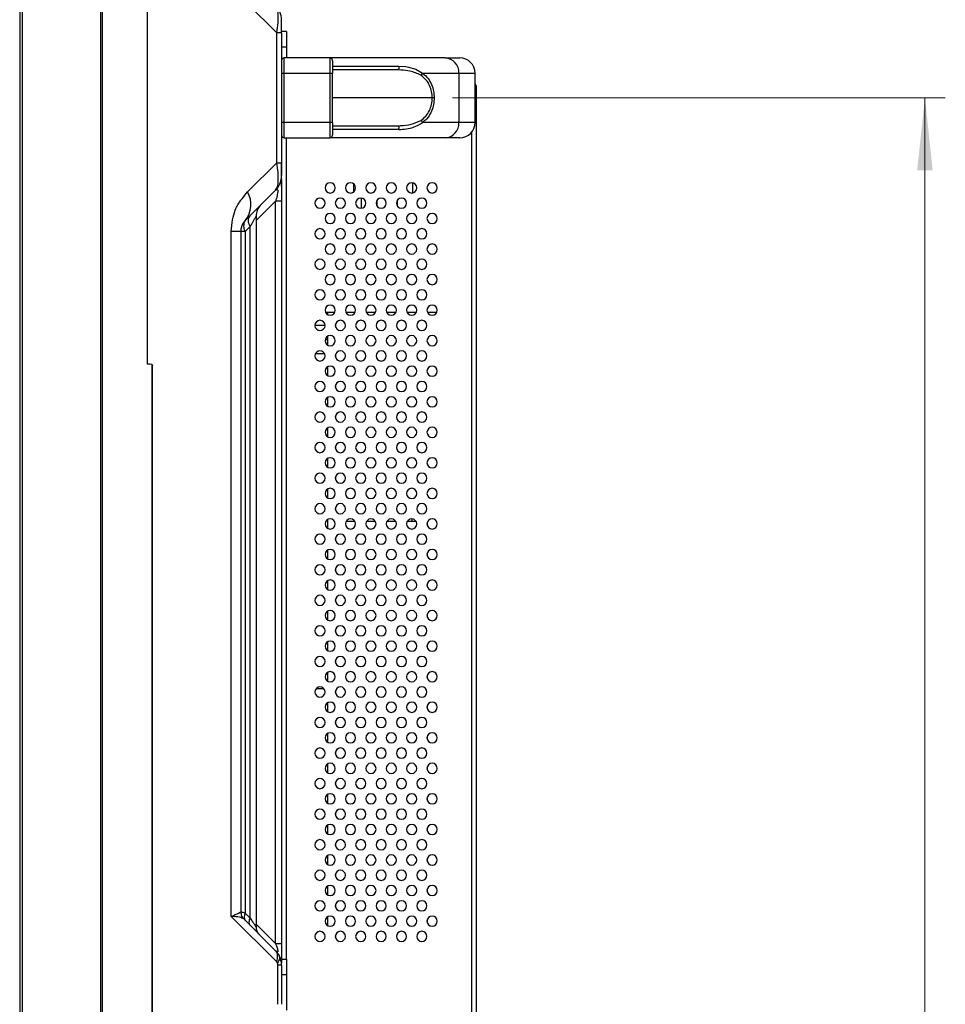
# Model space of a CAD drawing. Header units: millimetres. Extents: x 0 to 1118, y 0 to 864.
# Tile 38 of 256: x 568 to 614, y 381 to 429. Entities that reach past the tile are written whole.
import ezdxf

# ---------------------------------------------------------------- set-up
doc = ezdxf.new("R2010")
doc.units = ezdxf.units.MM
doc.styles.add('SLDTEXTSTYLE0', font='TXT', dxfattribs={"width": 0.75})
doc.dimstyles.new('SLDDIMSTYLE0', dxfattribs={"dimtxt": 4.7625, "dimasz": 3.556, "dimexe": 0, "dimexo": 0.0625, "dimgap": 1.190625, "dimtad": 1, "dimlfac": 4, "dimrnd": 1e-09, "dimzin": 12, "dimdsep": 46, "dimtxsty": 'SLDTEXTSTYLE0', "dimsah": 1, "dimcen": 0.09, "dimadec": 0, "dimazin": 3, "dimtfac": 1, "dimtofl": 0, "dimtmove": 0, "dimatfit": 3, "dimfxl": 1, "dimfrac": 2, "dimtolj": 1, "dimtzin": 12, "dimarcsym": 0})

# ---------------------------------------------------------------- blocks, each defined once
blk = doc.blocks.new('_D_11')
at = {"color": 7, "linetype": 'Continuous', "lineweight": 0}
for p, q in [((589.649, 425.154), (613.827, 425.154)), ((612.827, 281.541), (612.827, 425.154)), ((579.784, 281.541), (613.827, 281.541))]:
    blk.add_line(p, q, dxfattribs=at)
at = {"color": 7, "linetype": 'Continuous', "lineweight": 18}
for points in [[(612.827, 425.154), (612.446, 421.598), (613.208, 421.598)], [(612.827, 281.541), (613.208, 285.097), (612.446, 285.097)]]:
    blk.add_solid(points, dxfattribs=at)
at = {"color": 7, "linetype": 'Continuous', "lineweight": 18, "insert": (606.688, 348.741), "char_height": 4.7625, "attachment_point": 1, "rotation": 90, "style": 'SLDTEXTSTYLE0'}
blk.add_mtext('574.45', dxfattribs=at)

msp = doc.modelspace()

# ---------------------------------------------------------------- linework, layer by layer
at = {"color": 7, "linetype": 'Continuous', "lineweight": 25}
for p, q in [((568.4018, 464.9556), (568.4018, 309.7556)), ((568.5268, 464.9556), (568.5268, 309.7556)), ((572.375, 464.9556), (572.375, 309.7556)), ((572.4634, 309.7556), (572.4634, 464.9556)), ((574.6768, 412.0838), (574.6768, 444.7203)), ((579.5893, 429.7717), (581.0178, 428.3432)), ((581.5018, 428.4056), (581.2518, 428.4056)), ((581.2518, 428.3432), (581.2518, 428.4056)), ((581.5018, 428.4056), (581.5018, 427.6556)), ((581.0178, 421.968), (581.0178, 428.3432)), ((581.2518, 428.3432), (581.0178, 428.3432)), ((581.2518, 428.3432), (581.2518, 421.968)), ((581.2518, 427.6556), (581.5018, 427.6556)), ((581.5018, 427.6556), (581.5018, 427.1164)), ((581.6683, 427.1164), (581.3768, 427.1164)), ((581.3768, 426.3664), (581.3768, 427.1164)), ((582.2439, 427.1164), (581.6683, 427.1164)), ((583.6268, 427.1164), (581.6684, 427.1164)), ((589.2849, 427.1164), (583.6268, 427.1164)), ((583.7518, 426.9716), (583.7518, 426.3664)), ((589.2849, 427.1164), (590.0018, 427.1164)), ((583.7518, 426.7114), (587.006, 426.7114)), ((586.9407, 426.5289), (583.7518, 426.5289)), ((587.0982, 426.5129), (586.9407, 426.5289)), ((587.006, 426.7114), (587.3591, 426.6857)), ((581.2518, 426.3664), (581.3768, 426.3664)), ((581.3768, 426.3664), (583.6268, 426.3664)), ((581.3768, 423.9414), (581.3768, 426.3664)), ((583.6268, 426.3664), (583.7518, 426.3664)), ((583.6268, 426.3664), (583.6268, 423.9414)), ((583.7518, 423.9414), (583.7518, 426.3664)), ((588.1711, 426.3664), (589.9553, 426.3664)), ((589.9553, 426.3664), (589.9553, 423.9414)), ((589.9553, 426.3664), (590.7518, 426.3664)), ((590.7518, 423.9414), (590.7518, 426.3664)), ((590.8268, 286.5306), (590.8268, 425.6556)), ((581.3768, 423.9414), (581.2518, 423.9414)), ((583.6268, 423.9414), (581.3768, 423.9414)), ((581.3768, 423.1914), (581.3768, 423.9414)), ((583.7518, 423.9414), (583.6268, 423.9414)), ((583.7518, 423.9414), (583.7518, 423.3362)), ((583.7518, 423.7789), (586.9407, 423.7789)), ((587.006, 423.5964), (583.7518, 423.5964)), ((586.9407, 423.7789), (587.0944, 423.7961)), ((589.9553, 423.9414), (588.1711, 423.9414)), ((590.7518, 423.9414), (589.9553, 423.9414)), ((581.3768, 423.1914), (581.668, 423.1914)), ((581.5018, 382.8556), (581.5018, 423.1914)), ((581.6682, 423.1914), (583.6268, 423.1914)), ((589.2849, 423.1914), (583.6268, 423.1914)), ((590.0018, 423.1914), (589.2849, 423.1914)), ((581.0178, 421.968), (579.5893, 420.5395)), ((581.0178, 421.968), (581.2518, 421.968)), ((581.2518, 421.968), (581.2518, 421.392)), ((581.2134, 421.0946), (581.2481, 421.2344)), ((581.2517, 421.0879), (581.2513, 421.1569)), ((581.2518, 421.3482), (581.2518, 421.3198)), ((581.2518, 421.1091), (581.2518, 382.8556)), ((580.9589, 420.6127), (581.0006, 420.6964)), ((584.8018, 420.5406), (584.8018, 420.9206)), ((587.6768, 420.9778), (587.6768, 420.4834)), ((579.4715, 419.1253), (580.9589, 420.6127)), ((585.1768, 419.7334), (585.1768, 420.2278)), ((580.9589, 383.6271), (580.9589, 420.0824)), ((581.2518, 420.0824), (580.9589, 420.0824)), ((585.9268, 420.1123), (585.9268, 419.8489)), ((586.9268, 420.1123), (586.9268, 419.8489)), ((580.0018, 419.345), (580.0018, 384.4377)), ((579.4715, 418.595), (579.7089, 418.8324)), ((579.7089, 384.8771), (579.7089, 418.8324)), ((579.2518, 418.595), (578.7839, 418.595)), ((578.7839, 384.9624), (578.7839, 418.5949)), ((579.2518, 418.595), (579.2518, 385.1877)), ((579.4715, 418.595), (579.4715, 385.1145)), ((583.4126, 414.6253), (583.866, 414.6253)), ((583.5018, 414.6253), (583.5018, 414.5218)), ((584.4126, 414.6253), (584.866, 414.6253)), ((585.4126, 414.6253), (585.866, 414.6253)), ((586.4126, 414.6253), (586.866, 414.6253)), ((587.4126, 414.6253), (587.866, 414.6253)), ((588.4126, 414.6253), (588.866, 414.6253)), ((583.3893, 413.9825), (582.8893, 413.9825)), ((583.9018, 414.0587), (583.9018, 413.9025)), ((583.5018, 413.4394), (583.5018, 413.0218)), ((582.9239, 412.6075), (583.3547, 412.6075)), ((583.9018, 412.5587), (583.9018, 412.4025)), ((574.7866, 412.0838), (574.6768, 412.0838)), ((574.8902, 412.0614), (574.7866, 412.0838)), ((574.8902, 412.0614), (574.8902, 362.6498)), ((574.9268, 362.7157), (574.9268, 411.9955)), ((583.5018, 411.9394), (583.5018, 411.5218)), ((583.9018, 411.0587), (583.9018, 410.9025)), ((583.5018, 410.4394), (583.5018, 410.0218)), ((583.9018, 409.5587), (583.9018, 409.4025)), ((583.5018, 408.9394), (583.5018, 408.5218)), ((583.9018, 408.0587), (583.9018, 407.9025)), ((583.5018, 407.4394), (583.5018, 407.0218)), ((583.9018, 406.5587), (583.9018, 406.4025)), ((583.5018, 405.9394), (583.5018, 405.5218)), ((583.9018, 405.0587), (583.9018, 404.9025)), ((583.5018, 404.4394), (583.5018, 404.0218)), ((584.4303, 404.3678), (584.8483, 404.3678)), ((585.4303, 404.3678), (585.8483, 404.3678)), ((586.4303, 404.3678), (586.8483, 404.3678)), ((587.4303, 404.3678), (587.8483, 404.3678)), ((587.6518, 404.4803), (587.6518, 404.3678)), ((588.4018, 404.3087), (588.4018, 404.1525)), ((583.9018, 403.5587), (583.9018, 403.4025)), ((583.5018, 402.9394), (583.5018, 402.5218)), ((588.4018, 402.8087), (588.4018, 402.6525)), ((583.9018, 402.0587), (583.9018, 401.9025)), ((583.5018, 401.4394), (583.5018, 401.0218)), ((588.4018, 401.3087), (588.4018, 401.1525)), ((583.9018, 400.5587), (583.9018, 400.4025)), ((583.5018, 399.9394), (583.5018, 399.5218)), ((588.4018, 399.8087), (588.4018, 399.6525)), ((583.9018, 399.0587), (583.9018, 398.9025)), ((583.5018, 398.4394), (583.5018, 398.0218)), ((588.4018, 398.3087), (588.4018, 398.1525)), ((583.9018, 397.5587), (583.9018, 397.4025)), ((583.5018, 396.9394), (583.5018, 396.5218)), ((583.5018, 396.8352), (583.4122, 396.8352)), ((588.4018, 396.8087), (588.4018, 396.6525)), ((583.9018, 396.0587), (583.9018, 395.9025)), ((583.5018, 395.4394), (583.5018, 395.0218)), ((588.4018, 395.3087), (588.4018, 395.1525)), ((583.9018, 394.5587), (583.9018, 394.4025)), ((583.5018, 393.9394), (583.5018, 393.5218)), ((588.4018, 393.8087), (588.4018, 393.6525)), ((583.9018, 393.0587), (583.9018, 392.9025)), ((583.5018, 392.4394), (583.5018, 392.0218)), ((588.4018, 392.3087), (588.4018, 392.1525)), ((583.9018, 391.5587), (583.9018, 391.4025)), ((583.5018, 390.9394), (583.5018, 390.5218)), ((588.4018, 390.8087), (588.4018, 390.6525)), ((583.9018, 390.0587), (583.9018, 389.9025)), ((583.5018, 389.4394), (583.5018, 389.0218)), ((588.4018, 389.3087), (588.4018, 389.1525)), ((583.9018, 388.5587), (583.9018, 388.4025)), ((583.5018, 387.9394), (583.5018, 387.5218)), ((588.4018, 387.8087), (588.4018, 387.6525)), ((583.9018, 387.0587), (583.9018, 386.9025)), ((583.5018, 386.4394), (583.5018, 386.0218)), ((588.4018, 386.3087), (588.4018, 386.1525)), ((583.9018, 385.5587), (583.9018, 385.4025)), ((578.7839, 384.9624), (581.0031, 382.7432)), ((579.7089, 384.8771), (579.4715, 385.1145)), ((583.5018, 384.9394), (583.5018, 384.5218)), ((580.9589, 383.2735), (579.3982, 384.8342)), ((588.4018, 384.8087), (588.4018, 384.6525)), ((583.9018, 384.0587), (583.9018, 383.9025)), ((580.9589, 383.6271), (581.2518, 383.6271)), ((580.9589, 383.2735), (581.1355, 383.0344)), ((581.1355, 383.0344), (581.146, 382.9975)), ((581.0763, 380.6448), (581.0763, 382.5664)), ((581.2518, 382.5664), (581.2518, 382.8556)), ((581.2518, 382.8556), (581.5018, 382.8556)), ((581.2518, 382.5664), (581.2518, 380.6448)), ((581.5018, 382.8556), (581.5018, 382.1056)), ((581.2518, 382.1056), (581.5018, 382.1056)), ((581.5018, 382.1056), (581.5018, 380.3556))]:
    msp.add_line(p, q, dxfattribs=at)
at = {"color": 8, "linetype": 'Continuous', "lineweight": 25}
for p, q in [((583.6268, 427.1164), (583.6268, 426.3664)), ((590.8268, 425.6556), (590.7518, 425.6556)), ((588.6488, 425.1539), (583.7518, 425.1539)), ((583.6268, 423.9414), (583.6268, 423.1914)), ((590.5768, 423.4599), (590.5768, 286.5306)), ((580.0018, 419.1253), (580.9589, 420.0824)), ((583.3977, 413.295), (583.5018, 413.295)), ((582.9533, 396.1477), (583.3253, 396.1477)), ((580.9589, 383.6271), (580.0018, 384.5842))]:
    msp.add_line(p, q, dxfattribs=at)
at = {"color": 7, "linetype": 'Continuous', "lineweight": 25, "flags": 128}
for points in [[(586.9407, 423.7789), (586.9551, 423.7765), (586.9689, 423.7694), (586.9816, 423.7578), (586.9927, 423.7423), (587.0019, 423.7233), (587.0087, 423.7017), (587.0129, 423.6783), (587.0143, 423.6539)], [(579.4715, 418.595), (579.422, 418.595), (579.3782, 418.595), (579.3403, 418.595), (579.3089, 418.595), (579.2841, 418.595), (579.2662, 418.595), (579.2554, 418.595), (579.2518, 418.595)]]:
    msp.add_lwpolyline(points, dxfattribs=at)
at = {"color": 7, "linetype": 'Continuous', "lineweight": 25}
for centre, radius, start, end in [((580.2518, 428.9914), 1, 0, 45), ((581.3768, 426.9914), 0.125, 90, 179.99453), ((583.6268, 426.9914), 0.125, 33.04335, 90), ((589.2427, 426.4041), 0.7135, 356.97051, 86.61015), ((590.0018, 426.3664), 0.75, 0, 90), ((590.5768, 425.6556), 0.25, 0, 45.573), ((586.8156, 423.653), 0.1987, 343.43319, 0.24507), ((589.2427, 423.9037), 0.7135, 273.38985, 3.02949), ((590.0018, 423.9414), 0.75, 270, 0), ((581.3768, 423.3164), 0.125, 180.01638, 270), ((583.6268, 423.3164), 0.125, 270, 327.04293), ((580.2518, 421.3198), 1, 344.06027, 360), ((580.2518, 421.3198), 1, 315, 326.46925), ((583.6393, 420.7306), 0.25, 90, 270), ((583.6393, 420.7306), 0.25, 270, 90), ((584.6393, 420.7306), 0.25, 90, 270), ((584.6393, 420.7306), 0.25, 270, 90), ((585.6393, 420.7306), 0.25, 90, 270), ((585.6393, 420.7306), 0.25, 270, 90), ((586.6393, 420.7306), 0.25, 90, 270), ((586.6393, 420.7306), 0.25, 270, 90), ((587.6393, 420.7306), 0.25, 90, 270), ((587.6393, 420.7306), 0.25, 270, 90), ((588.6393, 420.7306), 0.25, 90, 270), ((588.6393, 420.7306), 0.25, 270, 90), ((578.4618, 419.9215), 1.2858, 321.74183, 28.72895), ((583.1393, 419.9806), 0.25, 90, 270), ((583.1393, 419.9806), 0.25, 270, 90), ((584.1393, 419.9806), 0.25, 90, 270), ((584.1393, 419.9806), 0.25, 270, 90), ((585.1393, 419.9806), 0.25, 90, 270), ((585.1393, 419.9806), 0.25, 270, 90), ((586.1393, 419.9806), 0.25, 90, 270), ((586.1393, 419.9806), 0.25, 270, 90), ((587.1393, 419.9806), 0.25, 90, 270), ((587.1393, 419.9806), 0.25, 270, 90), ((588.1393, 419.9806), 0.25, 90, 270), ((588.1393, 419.9806), 0.25, 270, 90), ((580.7518, 419.345), 0.75, 135, 180), ((583.6393, 419.2306), 0.25, 90, 270), ((583.6393, 419.2306), 0.25, 270, 90), ((584.6393, 419.2306), 0.25, 90, 270), ((584.6393, 419.2306), 0.25, 270, 90), ((585.6393, 419.2306), 0.25, 90, 270), ((585.6393, 419.2306), 0.25, 270, 90), ((586.6393, 419.2306), 0.25, 90, 270), ((586.6393, 419.2306), 0.25, 270, 90), ((587.6393, 419.2306), 0.25, 90, 270), ((587.6393, 419.2306), 0.25, 270, 90), ((588.6393, 419.2306), 0.25, 90, 270), ((588.6393, 419.2306), 0.25, 270, 90), ((579.8522, 418.8601), 0.464, 145.14308, 214.85694), ((583.1393, 418.4806), 0.25, 90, 270), ((583.1393, 418.4806), 0.25, 270, 90), ((584.1393, 418.4806), 0.25, 90, 270), ((584.1393, 418.4806), 0.25, 270, 90), ((585.1393, 418.4806), 0.25, 90, 270), ((585.1393, 418.4806), 0.25, 270, 90), ((586.1393, 418.4806), 0.25, 90, 270), ((586.1393, 418.4806), 0.25, 270, 90), ((587.1393, 418.4806), 0.25, 90, 270), ((587.1393, 418.4806), 0.25, 270, 90), ((588.1393, 418.4806), 0.25, 90, 270), ((588.1393, 418.4806), 0.25, 270, 90), ((583.6393, 417.7306), 0.25, 90, 270), ((583.6393, 417.7306), 0.25, 270, 90), ((584.6393, 417.7306), 0.25, 90, 270), ((584.6393, 417.7306), 0.25, 270, 90), ((585.6393, 417.7306), 0.25, 90, 270), ((585.6393, 417.7306), 0.25, 270, 90), ((586.6393, 417.7306), 0.25, 90, 270), ((586.6393, 417.7306), 0.25, 270, 90), ((587.6393, 417.7306), 0.25, 90, 270), ((587.6393, 417.7306), 0.25, 270, 90), ((588.6393, 417.7306), 0.25, 90, 270), ((588.6393, 417.7306), 0.25, 270, 90), ((583.1393, 416.9806), 0.25, 90, 270), ((583.1393, 416.9806), 0.25, 270, 90), ((584.1393, 416.9806), 0.25, 90, 270), ((584.1393, 416.9806), 0.25, 270, 90), ((585.1393, 416.9806), 0.25, 90, 270), ((585.1393, 416.9806), 0.25, 270, 90), ((586.1393, 416.9806), 0.25, 90, 270), ((586.1393, 416.9806), 0.25, 270, 90), ((587.1393, 416.9806), 0.25, 90, 270), ((587.1393, 416.9806), 0.25, 270, 90), ((588.1393, 416.9806), 0.25, 90, 270), ((588.1393, 416.9806), 0.25, 270, 90), ((583.6393, 416.2306), 0.25, 90, 270), ((583.6393, 416.2306), 0.25, 270, 90), ((584.6393, 416.2306), 0.25, 90, 270), ((584.6393, 416.2306), 0.25, 270, 90), ((585.6393, 416.2306), 0.25, 90, 270), ((585.6393, 416.2306), 0.25, 270, 90), ((586.6393, 416.2306), 0.25, 90, 270), ((586.6393, 416.2306), 0.25, 270, 90), ((587.6393, 416.2306), 0.25, 90, 270), ((587.6393, 416.2306), 0.25, 270, 90), ((588.6393, 416.2306), 0.25, 90, 270), ((588.6393, 416.2306), 0.25, 270, 90), ((583.1393, 415.4806), 0.25, 90, 270), ((583.1393, 415.4806), 0.25, 270, 90), ((584.1393, 415.4806), 0.25, 90, 270), ((584.1393, 415.4806), 0.25, 270, 90), ((585.1393, 415.4806), 0.25, 90, 270), ((585.1393, 415.4806), 0.25, 270, 90), ((586.1393, 415.4806), 0.25, 90, 270), ((586.1393, 415.4806), 0.25, 270, 90), ((587.1393, 415.4806), 0.25, 90, 270), ((587.1393, 415.4806), 0.25, 270, 90), ((588.1393, 415.4806), 0.25, 90, 270), ((588.1393, 415.4806), 0.25, 270, 90), ((583.6393, 414.7306), 0.25, 90, 270), ((583.6393, 414.7306), 0.25, 270, 90), ((584.6393, 414.7306), 0.25, 90, 270), ((584.6393, 414.7306), 0.25, 270, 90), ((585.6393, 414.7306), 0.25, 90, 270), ((585.6393, 414.7306), 0.25, 270, 90), ((586.6393, 414.7306), 0.25, 90, 270), ((586.6393, 414.7306), 0.25, 270, 90), ((587.6393, 414.7306), 0.25, 90, 270), ((587.6393, 414.7306), 0.25, 270, 90), ((588.6393, 414.7306), 0.25, 90, 270), ((588.6393, 414.7306), 0.25, 270, 90), ((583.1393, 413.9806), 0.25, 90, 270), ((583.1393, 413.9806), 0.25, 270, 90), ((584.1393, 413.9806), 0.25, 90, 270), ((584.1393, 413.9806), 0.25, 270, 90), ((585.1393, 413.9806), 0.25, 90, 270), ((585.1393, 413.9806), 0.25, 270, 90), ((586.1393, 413.9806), 0.25, 90, 270), ((586.1393, 413.9806), 0.25, 270, 90), ((587.1393, 413.9806), 0.25, 90, 270), ((587.1393, 413.9806), 0.25, 270, 90), ((588.1393, 413.9806), 0.25, 90, 270), ((588.1393, 413.9806), 0.25, 270, 90), ((583.6393, 413.2306), 0.25, 90, 270), ((583.6393, 413.2306), 0.25, 270, 90), ((584.6393, 413.2306), 0.25, 90, 270), ((584.6393, 413.2306), 0.25, 270, 90), ((585.6393, 413.2306), 0.25, 90, 270), ((585.6393, 413.2306), 0.25, 270, 90), ((586.6393, 413.2306), 0.25, 90, 270), ((586.6393, 413.2306), 0.25, 270, 90), ((587.6393, 413.2306), 0.25, 90, 270), ((587.6393, 413.2306), 0.25, 270, 90), ((588.6393, 413.2306), 0.25, 90, 270), ((588.6393, 413.2306), 0.25, 270, 90), ((583.1393, 412.4806), 0.25, 90, 270), ((583.1393, 412.4806), 0.25, 270, 90), ((584.1393, 412.4806), 0.25, 90, 270), ((584.1393, 412.4806), 0.25, 270, 90), ((585.1393, 412.4806), 0.25, 90, 270), ((585.1393, 412.4806), 0.25, 270, 90), ((586.1393, 412.4806), 0.25, 90, 270), ((586.1393, 412.4806), 0.25, 270, 90), ((587.1393, 412.4806), 0.25, 90, 270), ((587.1393, 412.4806), 0.25, 270, 90), ((588.1393, 412.4806), 0.25, 90, 270), ((588.1393, 412.4806), 0.25, 270, 90), ((583.6393, 411.7306), 0.25, 90, 270), ((583.6393, 411.7306), 0.25, 270, 90), ((584.6393, 411.7306), 0.25, 90, 270), ((584.6393, 411.7306), 0.25, 270, 90), ((585.6393, 411.7306), 0.25, 90, 270), ((585.6393, 411.7306), 0.25, 270, 90), ((586.6393, 411.7306), 0.25, 90, 270), ((586.6393, 411.7306), 0.25, 270, 90), ((587.6393, 411.7306), 0.25, 90, 270), ((587.6393, 411.7306), 0.25, 270, 90), ((588.6393, 411.7306), 0.25, 90, 270), ((588.6393, 411.7306), 0.25, 270, 90), ((583.1393, 410.9806), 0.25, 90, 270), ((583.1393, 410.9806), 0.25, 270, 90), ((584.1393, 410.9806), 0.25, 90, 270), ((584.1393, 410.9806), 0.25, 270, 90), ((585.1393, 410.9806), 0.25, 90, 270), ((585.1393, 410.9806), 0.25, 270, 90), ((586.1393, 410.9806), 0.25, 90, 270), ((586.1393, 410.9806), 0.25, 270, 90), ((587.1393, 410.9806), 0.25, 90, 270), ((587.1393, 410.9806), 0.25, 270, 90), ((588.1393, 410.9806), 0.25, 90, 270), ((588.1393, 410.9806), 0.25, 270, 90), ((583.6393, 410.2306), 0.25, 90, 270), ((583.6393, 410.2306), 0.25, 270, 90), ((584.6393, 410.2306), 0.25, 90, 270), ((584.6393, 410.2306), 0.25, 270, 90), ((585.6393, 410.2306), 0.25, 90, 270), ((585.6393, 410.2306), 0.25, 270, 90), ((586.6393, 410.2306), 0.25, 90, 270), ((586.6393, 410.2306), 0.25, 270, 90), ((587.6393, 410.2306), 0.25, 90, 270), ((587.6393, 410.2306), 0.25, 270, 90), ((588.6393, 410.2306), 0.25, 90, 270), ((588.6393, 410.2306), 0.25, 270, 90), ((583.1393, 409.4806), 0.25, 90, 270), ((583.1393, 409.4806), 0.25, 270, 90), ((584.1393, 409.4806), 0.25, 90, 270), ((584.1393, 409.4806), 0.25, 270, 90), ((585.1393, 409.4806), 0.25, 90, 270), ((585.1393, 409.4806), 0.25, 270, 90), ((586.1393, 409.4806), 0.25, 90, 270), ((586.1393, 409.4806), 0.25, 270, 90), ((587.1393, 409.4806), 0.25, 90, 270), ((587.1393, 409.4806), 0.25, 270, 90), ((588.1393, 409.4806), 0.25, 90, 270), ((588.1393, 409.4806), 0.25, 270, 90), ((583.6393, 408.7306), 0.25, 90, 270), ((583.6393, 408.7306), 0.25, 270, 90), ((584.6393, 408.7306), 0.25, 90, 270), ((584.6393, 408.7306), 0.25, 270, 90), ((585.6393, 408.7306), 0.25, 90, 270), ((585.6393, 408.7306), 0.25, 270, 90), ((586.6393, 408.7306), 0.25, 90, 270), ((586.6393, 408.7306), 0.25, 270, 90), ((587.6393, 408.7306), 0.25, 90, 270), ((587.6393, 408.7306), 0.25, 270, 90), ((588.6393, 408.7306), 0.25, 90, 270), ((588.6393, 408.7306), 0.25, 270, 90), ((583.1393, 407.9806), 0.25, 90, 270), ((583.1393, 407.9806), 0.25, 270, 90), ((584.1393, 407.9806), 0.25, 90, 270), ((584.1393, 407.9806), 0.25, 270, 90), ((585.1393, 407.9806), 0.25, 90, 270), ((585.1393, 407.9806), 0.25, 270, 90), ((586.1393, 407.9806), 0.25, 90, 270), ((586.1393, 407.9806), 0.25, 270, 90), ((587.1393, 407.9806), 0.25, 90, 270), ((587.1393, 407.9806), 0.25, 270, 90), ((588.1393, 407.9806), 0.25, 90, 270), ((588.1393, 407.9806), 0.25, 270, 90), ((583.6393, 407.2306), 0.25, 90, 270), ((583.6393, 407.2306), 0.25, 270, 90), ((584.6393, 407.2306), 0.25, 90, 270), ((584.6393, 407.2306), 0.25, 270, 90), ((585.6393, 407.2306), 0.25, 90, 270), ((585.6393, 407.2306), 0.25, 270, 90), ((586.6393, 407.2306), 0.25, 90, 270), ((586.6393, 407.2306), 0.25, 270, 90), ((587.6393, 407.2306), 0.25, 90, 270), ((587.6393, 407.2306), 0.25, 270, 90), ((588.6393, 407.2306), 0.25, 90, 270), ((588.6393, 407.2306), 0.25, 270, 90), ((583.1393, 406.4806), 0.25, 90, 270), ((583.1393, 406.4806), 0.25, 270, 90), ((584.1393, 406.4806), 0.25, 90, 270), ((584.1393, 406.4806), 0.25, 270, 90), ((585.1393, 406.4806), 0.25, 90, 270), ((585.1393, 406.4806), 0.25, 270, 90), ((586.1393, 406.4806), 0.25, 90, 270), ((586.1393, 406.4806), 0.25, 270, 90), ((587.1393, 406.4806), 0.25, 90, 270), ((587.1393, 406.4806), 0.25, 270, 90), ((588.1393, 406.4806), 0.25, 90, 270), ((588.1393, 406.4806), 0.25, 270, 90), ((583.6393, 405.7306), 0.25, 90, 270), ((583.6393, 405.7306), 0.25, 270, 90), ((584.6393, 405.7306), 0.25, 90, 270), ((584.6393, 405.7306), 0.25, 270, 90), ((585.6393, 405.7306), 0.25, 90, 270), ((585.6393, 405.7306), 0.25, 270, 90), ((586.6393, 405.7306), 0.25, 90, 270), ((586.6393, 405.7306), 0.25, 270, 90), ((587.6393, 405.7306), 0.25, 90, 270), ((587.6393, 405.7306), 0.25, 270, 90), ((588.6393, 405.7306), 0.25, 90, 270), ((588.6393, 405.7306), 0.25, 270, 90), ((583.1393, 404.9806), 0.25, 90, 270), ((583.1393, 404.9806), 0.25, 270, 90), ((584.1393, 404.9806), 0.25, 90, 270), ((584.1393, 404.9806), 0.25, 270, 90), ((585.1393, 404.9806), 0.25, 90, 270), ((585.1393, 404.9806), 0.25, 270, 90), ((586.1393, 404.9806), 0.25, 90, 270), ((586.1393, 404.9806), 0.25, 270, 90), ((587.1393, 404.9806), 0.25, 90, 270), ((587.1393, 404.9806), 0.25, 270, 90), ((588.1393, 404.9806), 0.25, 90, 270), ((588.1393, 404.9806), 0.25, 270, 90), ((583.6393, 404.2306), 0.25, 90, 270), ((583.6393, 404.2306), 0.25, 270, 90), ((584.6393, 404.2306), 0.25, 90, 270), ((584.6393, 404.2306), 0.25, 270, 90), ((585.6393, 404.2306), 0.25, 90, 270), ((585.6393, 404.2306), 0.25, 270, 90), ((586.6393, 404.2306), 0.25, 90, 270), ((586.6393, 404.2306), 0.25, 270, 90), ((587.6393, 404.2306), 0.25, 90, 270), ((587.6393, 404.2306), 0.25, 270, 90), ((588.6393, 404.2306), 0.25, 90, 270), ((588.6393, 404.2306), 0.25, 270, 90), ((583.1393, 403.4806), 0.25, 90, 270), ((583.1393, 403.4806), 0.25, 270, 90), ((584.1393, 403.4806), 0.25, 90, 270), ((584.1393, 403.4806), 0.25, 270, 90), ((585.1393, 403.4806), 0.25, 90, 270), ((585.1393, 403.4806), 0.25, 270, 90), ((586.1393, 403.4806), 0.25, 90, 270), ((586.1393, 403.4806), 0.25, 270, 90), ((587.1393, 403.4806), 0.25, 90, 270), ((587.1393, 403.4806), 0.25, 270, 90), ((588.1393, 403.4806), 0.25, 90, 270), ((588.1393, 403.4806), 0.25, 270, 90), ((583.6393, 402.7306), 0.25, 90, 270), ((583.6393, 402.7306), 0.25, 270, 90), ((584.6393, 402.7306), 0.25, 90, 270), ((584.6393, 402.7306), 0.25, 270, 90), ((585.6393, 402.7306), 0.25, 90, 270), ((585.6393, 402.7306), 0.25, 270, 90), ((586.6393, 402.7306), 0.25, 90, 270), ((586.6393, 402.7306), 0.25, 270, 90), ((587.6393, 402.7306), 0.25, 90, 270), ((587.6393, 402.7306), 0.25, 270, 90), ((588.6393, 402.7306), 0.25, 90, 270), ((588.6393, 402.7306), 0.25, 270, 90), ((583.1393, 401.9806), 0.25, 90, 270), ((583.1393, 401.9806), 0.25, 270, 90), ((584.1393, 401.9806), 0.25, 90, 270), ((584.1393, 401.9806), 0.25, 270, 90), ((585.1393, 401.9806), 0.25, 90, 270), ((585.1393, 401.9806), 0.25, 270, 90), ((586.1393, 401.9806), 0.25, 90, 270), ((586.1393, 401.9806), 0.25, 270, 90), ((587.1393, 401.9806), 0.25, 90, 270), ((587.1393, 401.9806), 0.25, 270, 90), ((588.1393, 401.9806), 0.25, 90, 270), ((588.1393, 401.9806), 0.25, 270, 90), ((583.6393, 401.2306), 0.25, 90, 270), ((583.6393, 401.2306), 0.25, 270, 90), ((584.6393, 401.2306), 0.25, 90, 270), ((584.6393, 401.2306), 0.25, 270, 90), ((585.6393, 401.2306), 0.25, 90, 270), ((585.6393, 401.2306), 0.25, 270, 90), ((586.6393, 401.2306), 0.25, 90, 270), ((586.6393, 401.2306), 0.25, 270, 90), ((587.6393, 401.2306), 0.25, 90, 270), ((587.6393, 401.2306), 0.25, 270, 90), ((588.6393, 401.2306), 0.25, 90, 270), ((588.6393, 401.2306), 0.25, 270, 90), ((583.1393, 400.4806), 0.25, 90, 270), ((583.1393, 400.4806), 0.25, 270, 90), ((584.1393, 400.4806), 0.25, 90, 270), ((584.1393, 400.4806), 0.25, 270, 90), ((585.1393, 400.4806), 0.25, 90, 270), ((585.1393, 400.4806), 0.25, 270, 90), ((586.1393, 400.4806), 0.25, 90, 270), ((586.1393, 400.4806), 0.25, 270, 90), ((587.1393, 400.4806), 0.25, 90, 270), ((587.1393, 400.4806), 0.25, 270, 90), ((588.1393, 400.4806), 0.25, 90, 270), ((588.1393, 400.4806), 0.25, 270, 90), ((583.6393, 399.7306), 0.25, 90, 270), ((583.6393, 399.7306), 0.25, 270, 90), ((584.6393, 399.7306), 0.25, 90, 270), ((584.6393, 399.7306), 0.25, 270, 90), ((585.6393, 399.7306), 0.25, 90, 270), ((585.6393, 399.7306), 0.25, 270, 90), ((586.6393, 399.7306), 0.25, 90, 270), ((586.6393, 399.7306), 0.25, 270, 90), ((587.6393, 399.7306), 0.25, 90, 270), ((587.6393, 399.7306), 0.25, 270, 90), ((588.6393, 399.7306), 0.25, 90, 270), ((588.6393, 399.7306), 0.25, 270, 90), ((583.1393, 398.9806), 0.25, 90, 270), ((583.1393, 398.9806), 0.25, 270, 90), ((584.1393, 398.9806), 0.25, 90, 270), ((584.1393, 398.9806), 0.25, 270, 90), ((585.1393, 398.9806), 0.25, 90, 270), ((585.1393, 398.9806), 0.25, 270, 90), ((586.1393, 398.9806), 0.25, 90, 270), ((586.1393, 398.9806), 0.25, 270, 90), ((587.1393, 398.9806), 0.25, 90, 270), ((587.1393, 398.9806), 0.25, 270, 90), ((588.1393, 398.9806), 0.25, 90, 270), ((588.1393, 398.9806), 0.25, 270, 90), ((583.6393, 398.2306), 0.25, 90, 270), ((583.6393, 398.2306), 0.25, 270, 90), ((584.6393, 398.2306), 0.25, 90, 270), ((584.6393, 398.2306), 0.25, 270, 90), ((585.6393, 398.2306), 0.25, 90, 270), ((585.6393, 398.2306), 0.25, 270, 90), ((586.6393, 398.2306), 0.25, 90, 270), ((586.6393, 398.2306), 0.25, 270, 90), ((587.6393, 398.2306), 0.25, 90, 270), ((587.6393, 398.2306), 0.25, 270, 90), ((588.6393, 398.2306), 0.25, 90, 270), ((588.6393, 398.2306), 0.25, 270, 90), ((583.1393, 397.4806), 0.25, 90, 270), ((583.1393, 397.4806), 0.25, 270, 90), ((584.1393, 397.4806), 0.25, 90, 270), ((584.1393, 397.4806), 0.25, 270, 90), ((585.1393, 397.4806), 0.25, 90, 270), ((585.1393, 397.4806), 0.25, 270, 90), ((586.1393, 397.4806), 0.25, 90, 270), ((586.1393, 397.4806), 0.25, 270, 90), ((587.1393, 397.4806), 0.25, 90, 270), ((587.1393, 397.4806), 0.25, 270, 90), ((588.1393, 397.4806), 0.25, 90, 270), ((588.1393, 397.4806), 0.25, 270, 90), ((583.6393, 396.7306), 0.25, 90, 270), ((583.6393, 396.7306), 0.25, 270, 90), ((584.6393, 396.7306), 0.25, 90, 270), ((584.6393, 396.7306), 0.25, 270, 90), ((585.6393, 396.7306), 0.25, 90, 270), ((585.6393, 396.7306), 0.25, 270, 90), ((586.6393, 396.7306), 0.25, 90, 270), ((586.6393, 396.7306), 0.25, 270, 90), ((587.6393, 396.7306), 0.25, 90, 270), ((587.6393, 396.7306), 0.25, 270, 90), ((588.6393, 396.7306), 0.25, 90, 270), ((588.6393, 396.7306), 0.25, 270, 90), ((583.1393, 395.9806), 0.25, 90, 270), ((583.1393, 395.9806), 0.25, 270, 90), ((584.1393, 395.9806), 0.25, 90, 270), ((584.1393, 395.9806), 0.25, 270, 90), ((585.1393, 395.9806), 0.25, 90, 270), ((585.1393, 395.9806), 0.25, 270, 90), ((586.1393, 395.9806), 0.25, 90, 270), ((586.1393, 395.9806), 0.25, 270, 90), ((587.1393, 395.9806), 0.25, 90, 270), ((587.1393, 395.9806), 0.25, 270, 90), ((588.1393, 395.9806), 0.25, 90, 270), ((588.1393, 395.9806), 0.25, 270, 90), ((583.6393, 395.2306), 0.25, 90, 270), ((583.6393, 395.2306), 0.25, 270, 90), ((584.6393, 395.2306), 0.25, 90, 270), ((584.6393, 395.2306), 0.25, 270, 90), ((585.6393, 395.2306), 0.25, 90, 270), ((585.6393, 395.2306), 0.25, 270, 90), ((586.6393, 395.2306), 0.25, 90, 270), ((586.6393, 395.2306), 0.25, 270, 90), ((587.6393, 395.2306), 0.25, 90, 270), ((587.6393, 395.2306), 0.25, 270, 90), ((588.6393, 395.2306), 0.25, 90, 270), ((588.6393, 395.2306), 0.25, 270, 90), ((583.1393, 394.4806), 0.25, 90, 270), ((583.1393, 394.4806), 0.25, 270, 90), ((584.1393, 394.4806), 0.25, 90, 270), ((584.1393, 394.4806), 0.25, 270, 90), ((585.1393, 394.4806), 0.25, 90, 270), ((585.1393, 394.4806), 0.25, 270, 90), ((586.1393, 394.4806), 0.25, 90, 270), ((586.1393, 394.4806), 0.25, 270, 90), ((587.1393, 394.4806), 0.25, 90, 270), ((587.1393, 394.4806), 0.25, 270, 90), ((588.1393, 394.4806), 0.25, 90, 270), ((588.1393, 394.4806), 0.25, 270, 90), ((583.6393, 393.7306), 0.25, 90, 270), ((583.6393, 393.7306), 0.25, 270, 90), ((584.6393, 393.7306), 0.25, 90, 270), ((584.6393, 393.7306), 0.25, 270, 90), ((585.6393, 393.7306), 0.25, 90, 270), ((585.6393, 393.7306), 0.25, 270, 90), ((586.6393, 393.7306), 0.25, 90, 270), ((586.6393, 393.7306), 0.25, 270, 90), ((587.6393, 393.7306), 0.25, 90, 270), ((587.6393, 393.7306), 0.25, 270, 90), ((588.6393, 393.7306), 0.25, 90, 270), ((588.6393, 393.7306), 0.25, 270, 90), ((583.1393, 392.9806), 0.25, 90, 270), ((583.1393, 392.9806), 0.25, 270, 90), ((584.1393, 392.9806), 0.25, 90, 270), ((584.1393, 392.9806), 0.25, 270, 90), ((585.1393, 392.9806), 0.25, 90, 270), ((585.1393, 392.9806), 0.25, 270, 90), ((586.1393, 392.9806), 0.25, 90, 270), ((586.1393, 392.9806), 0.25, 270, 90), ((587.1393, 392.9806), 0.25, 90, 270), ((587.1393, 392.9806), 0.25, 270, 90), ((588.1393, 392.9806), 0.25, 90, 270), ((588.1393, 392.9806), 0.25, 270, 90), ((583.6393, 392.2306), 0.25, 90, 270), ((583.6393, 392.2306), 0.25, 270, 90), ((584.6393, 392.2306), 0.25, 90, 270), ((584.6393, 392.2306), 0.25, 270, 90), ((585.6393, 392.2306), 0.25, 90, 270), ((585.6393, 392.2306), 0.25, 270, 90), ((586.6393, 392.2306), 0.25, 90, 270), ((586.6393, 392.2306), 0.25, 270, 90), ((587.6393, 392.2306), 0.25, 90, 270), ((587.6393, 392.2306), 0.25, 270, 90), ((588.6393, 392.2306), 0.25, 90, 270), ((588.6393, 392.2306), 0.25, 270, 90), ((583.1393, 391.4806), 0.25, 90, 270), ((583.1393, 391.4806), 0.25, 270, 90), ((584.1393, 391.4806), 0.25, 90, 270), ((584.1393, 391.4806), 0.25, 270, 90), ((585.1393, 391.4806), 0.25, 90, 270), ((585.1393, 391.4806), 0.25, 270, 90), ((586.1393, 391.4806), 0.25, 90, 270), ((586.1393, 391.4806), 0.25, 270, 90), ((587.1393, 391.4806), 0.25, 90, 270), ((587.1393, 391.4806), 0.25, 270, 90), ((588.1393, 391.4806), 0.25, 90, 270), ((588.1393, 391.4806), 0.25, 270, 90), ((583.6393, 390.7306), 0.25, 90, 270), ((583.6393, 390.7306), 0.25, 270, 90), ((584.6393, 390.7306), 0.25, 90, 270), ((584.6393, 390.7306), 0.25, 270, 90), ((585.6393, 390.7306), 0.25, 90, 270), ((585.6393, 390.7306), 0.25, 270, 90), ((586.6393, 390.7306), 0.25, 90, 270), ((586.6393, 390.7306), 0.25, 270, 90), ((587.6393, 390.7306), 0.25, 90, 270), ((587.6393, 390.7306), 0.25, 270, 90), ((588.6393, 390.7306), 0.25, 90, 270), ((588.6393, 390.7306), 0.25, 270, 90), ((583.1393, 389.9806), 0.25, 90, 270), ((583.1393, 389.9806), 0.25, 270, 90), ((584.1393, 389.9806), 0.25, 90, 270), ((584.1393, 389.9806), 0.25, 270, 90), ((585.1393, 389.9806), 0.25, 90, 270), ((585.1393, 389.9806), 0.25, 270, 90), ((586.1393, 389.9806), 0.25, 90, 270), ((586.1393, 389.9806), 0.25, 270, 90), ((587.1393, 389.9806), 0.25, 90, 270), ((587.1393, 389.9806), 0.25, 270, 90), ((588.1393, 389.9806), 0.25, 90, 270), ((588.1393, 389.9806), 0.25, 270, 90), ((583.6393, 389.2306), 0.25, 90, 270), ((583.6393, 389.2306), 0.25, 270, 90), ((584.6393, 389.2306), 0.25, 90, 270), ((584.6393, 389.2306), 0.25, 270, 90), ((585.6393, 389.2306), 0.25, 90, 270), ((585.6393, 389.2306), 0.25, 270, 90), ((586.6393, 389.2306), 0.25, 90, 270), ((586.6393, 389.2306), 0.25, 270, 90), ((587.6393, 389.2306), 0.25, 90, 270), ((587.6393, 389.2306), 0.25, 270, 90), ((588.6393, 389.2306), 0.25, 90, 270), ((588.6393, 389.2306), 0.25, 270, 90), ((583.1393, 388.4806), 0.25, 90, 270), ((583.1393, 388.4806), 0.25, 270, 90), ((584.1393, 388.4806), 0.25, 90, 270), ((584.1393, 388.4806), 0.25, 270, 90), ((585.1393, 388.4806), 0.25, 90, 270), ((585.1393, 388.4806), 0.25, 270, 90), ((586.1393, 388.4806), 0.25, 90, 270), ((586.1393, 388.4806), 0.25, 270, 90), ((587.1393, 388.4806), 0.25, 90, 270), ((587.1393, 388.4806), 0.25, 270, 90), ((588.1393, 388.4806), 0.25, 90, 270), ((588.1393, 388.4806), 0.25, 270, 90), ((583.6393, 387.7306), 0.25, 90, 270), ((583.6393, 387.7306), 0.25, 270, 90), ((584.6393, 387.7306), 0.25, 90, 270), ((584.6393, 387.7306), 0.25, 270, 90), ((585.6393, 387.7306), 0.25, 90, 270), ((585.6393, 387.7306), 0.25, 270, 90), ((586.6393, 387.7306), 0.25, 90, 270), ((586.6393, 387.7306), 0.25, 270, 90), ((587.6393, 387.7306), 0.25, 90, 270), ((587.6393, 387.7306), 0.25, 270, 90), ((588.6393, 387.7306), 0.25, 90, 270), ((588.6393, 387.7306), 0.25, 270, 90), ((583.1393, 386.9806), 0.25, 90, 270), ((583.1393, 386.9806), 0.25, 270, 90), ((584.1393, 386.9806), 0.25, 90, 270), ((584.1393, 386.9806), 0.25, 270, 90), ((585.1393, 386.9806), 0.25, 90, 270), ((585.1393, 386.9806), 0.25, 270, 90), ((586.1393, 386.9806), 0.25, 90, 270), ((586.1393, 386.9806), 0.25, 270, 90), ((587.1393, 386.9806), 0.25, 90, 270), ((587.1393, 386.9806), 0.25, 270, 90), ((588.1393, 386.9806), 0.25, 90, 270), ((588.1393, 386.9806), 0.25, 270, 90), ((583.6393, 386.2306), 0.25, 90, 270), ((583.6393, 386.2306), 0.25, 270, 90), ((584.6393, 386.2306), 0.25, 90, 270), ((584.6393, 386.2306), 0.25, 270, 90), ((585.6393, 386.2306), 0.25, 90, 270), ((585.6393, 386.2306), 0.25, 270, 90), ((586.6393, 386.2306), 0.25, 90, 270), ((586.6393, 386.2306), 0.25, 270, 90), ((587.6393, 386.2306), 0.25, 90, 270), ((587.6393, 386.2306), 0.25, 270, 90), ((588.6393, 386.2306), 0.25, 90, 270), ((588.6393, 386.2306), 0.25, 270, 90), ((583.1393, 385.4806), 0.25, 90, 270), ((583.1393, 385.4806), 0.25, 270, 90), ((584.1393, 385.4806), 0.25, 90, 270), ((584.1393, 385.4806), 0.25, 270, 90), ((585.1393, 385.4806), 0.25, 90, 270), ((585.1393, 385.4806), 0.25, 270, 90), ((586.1393, 385.4806), 0.25, 90, 270), ((586.1393, 385.4806), 0.25, 270, 90), ((587.1393, 385.4806), 0.25, 90, 270), ((587.1393, 385.4806), 0.25, 270, 90), ((588.1393, 385.4806), 0.25, 90, 270), ((588.1393, 385.4806), 0.25, 270, 90), ((579.7253, 384.9377), 0.3093, 145.14307, 214.85694), ((583.6393, 384.7306), 0.25, 90, 270), ((583.6393, 384.7306), 0.25, 270, 90), ((584.6393, 384.7306), 0.25, 90, 270), ((584.6393, 384.7306), 0.25, 270, 90), ((585.6393, 384.7306), 0.25, 90, 270), ((585.6393, 384.7306), 0.25, 270, 90), ((586.6393, 384.7306), 0.25, 90, 270), ((586.6393, 384.7306), 0.25, 270, 90), ((587.6393, 384.7306), 0.25, 90, 270), ((587.6393, 384.7306), 0.25, 270, 90), ((588.6393, 384.7306), 0.25, 90, 270), ((588.6393, 384.7306), 0.25, 270, 90), ((580.5018, 384.4377), 0.5, 180, 225), ((583.1393, 383.9806), 0.25, 90, 270), ((583.1393, 383.9806), 0.25, 270, 90), ((584.1393, 383.9806), 0.25, 90, 270), ((584.1393, 383.9806), 0.25, 270, 90), ((585.1393, 383.9806), 0.25, 90, 270), ((585.1393, 383.9806), 0.25, 270, 90), ((586.1393, 383.9806), 0.25, 90, 270), ((586.1393, 383.9806), 0.25, 270, 90), ((587.1393, 383.9806), 0.25, 90, 270), ((587.1393, 383.9806), 0.25, 270, 90), ((588.1393, 383.9806), 0.25, 90, 270), ((588.1393, 383.9806), 0.25, 270, 90), ((580.5803, 382.9749), 0.4822, 331.27148, 38.25828)]:
    msp.add_arc(centre, radius, start, end, dxfattribs=at)
for points, knots in [([(581.0178, 428.3432), (581.0433, 428.512), (581.0925, 428.8388), (581.0972, 429.2483), (581.0562, 429.5547), (580.992, 429.6497), (580.9589, 429.6985)], [0, 0, 0, 0, 0.2593049, 0.5019847, 0.7437804, 1, 1, 1, 1]), ([(581.2518, 428.3432), (581.2518, 428.4313), (581.2518, 428.559), (581.2518, 428.7059), (581.2518, 428.8309), (581.2518, 428.9611), (581.2518, 428.9807), (581.2518, 428.9914)], [0, 0, 0, 0, 0.2454824, 0.3558764, 0.4709284, 0.7129372, 1, 1, 1, 1]), ([(583.7518, 426.9716), (583.7516, 426.9974), (583.7513, 427.0314), (583.7331, 427.0526), (583.7287, 427.0576)], [0, 0, 0, 0, 0.7610764, 1, 1, 1, 1]), ([(587.3591, 426.6857), (587.5231, 426.6551), (587.818, 426.6), (588.0626, 426.4382), (588.1711, 426.3664)], [0, 0, 0, 0, 0.5560755, 1, 1, 1, 1]), ([(588.1711, 426.3664), (588.1667, 426.356), (588.1576, 426.3349), (588.1359, 426.3057), (588.1104, 426.2808), (588.0919, 426.2705), (588.0828, 426.2654)], [0, 0, 0, 0, 0.2448429, 0.4999918, 0.7551452, 1, 1, 1, 1]), ([(588.6488, 425.1539), (588.6419, 425.257), (588.6277, 425.4689), (588.5251, 425.7748), (588.3445, 426.0588), (588.1743, 426.1932), (588.0828, 426.2654)], [0, 0, 0, 0, 0.2140915, 0.4402328, 0.6990546, 1, 1, 1, 1]), ([(588.1711, 426.3664), (588.2659, 426.2865), (588.4417, 426.1384), (588.6205, 425.8241), (588.7261, 425.4931), (588.7386, 425.264), (588.7446, 425.1539)], [0, 0, 0, 0, 0.3018774, 0.5596164, 0.7882413, 1, 1, 1, 1]), ([(588.0829, 424.0424), (588.1691, 424.1091), (588.3336, 424.2362), (588.5125, 424.5104), (588.6275, 424.8205), (588.6418, 425.0442), (588.6488, 425.1539)], [0, 0, 0, 0, 0.2809384, 0.5359621, 0.7725483, 1, 1, 1, 1]), ([(588.7446, 425.1539), (588.7386, 425.0438), (588.7261, 424.8148), (588.6206, 424.4838), (588.4417, 424.1695), (588.266, 424.0213), (588.1711, 423.9414)], [0, 0, 0, 0, 0.21167492, 0.4403014, 0.69804858, 1, 1, 1, 1]), ([(588.7446, 425.1539), (588.7382, 425.1539), (588.7255, 425.1539), (588.7014, 425.1539), (588.6755, 425.1539), (588.6576, 425.1539), (588.6488, 425.1539)], [0, 0, 0, 0, 0.25261179, 0.50751939, 0.75853169, 1, 1, 1, 1]), ([(588.1711, 423.9414), (588.1661, 423.9529), (588.1563, 423.9755), (588.1332, 424.0053), (588.1082, 424.0284), (588.091, 424.0379), (588.0829, 424.0424)], [0, 0, 0, 0, 0.2711774, 0.5345782, 0.7796767, 1, 1, 1, 1]), ([(587.006, 423.5964), (587.2574, 423.6114), (587.6781, 423.6365), (588.0297, 423.8539), (588.1711, 423.9414)], [0, 0, 0, 0, 0.5976207, 1, 1, 1, 1]), ([(583.7287, 423.2502), (583.7331, 423.2552), (583.7513, 423.2764), (583.7516, 423.3104), (583.7518, 423.3362)], [0, 0, 0, 0, 0.2385553, 1, 1, 1, 1]), ([(581.2471, 421.265), (581.2472, 421.294), (581.2474, 421.3517), (581.2477, 421.5216), (581.2479, 421.7358), (581.2481, 421.8904), (581.2481, 421.968)], [0, 0, 0, 0, 0.2516568, 0.5007029, 0.7492802, 1, 1, 1, 1]), ([(581.2472, 421.2658), (581.2473, 421.2952), (581.2474, 421.3537), (581.2477, 421.5256), (581.2479, 421.7418), (581.2481, 421.8973), (581.2482, 421.9754)], [0, 0, 0, 0, 0.2516711, 0.5006775, 0.7492306, 1, 1, 1, 1]), ([(580.9556, 420.6243), (581.0225, 420.7014), (581.1574, 420.8567), (581.2098, 421.0549), (581.2362, 421.1547)], [0, 0, 0, 0, 0.4964928, 1, 1, 1, 1]), ([(581.2518, 420.821), (581.2518, 420.8473), (581.2518, 420.9368), (581.2518, 421.0549), (581.2514, 421.1488), (581.2488, 421.1792), (581.2428, 421.1627), (581.2312, 421.1134), (581.2196, 421.0642), (581.2089, 421.0304), (581.2079, 421.0272)], [0, 0, 0, 0, 0.0761859, 0.2594368, 0.4410609, 0.6105972, 0.7609898, 0.8878037, 0.9891882, 1, 1, 1, 1]), ([(581.2518, 421.052), (581.2518, 421.0573), (581.2518, 421.1124), (581.2521, 421.1645), (581.2496, 421.1726), (581.2485, 421.1763)], [0, 0, 0, 0, 0.0551833, 0.5718783, 1, 1, 1, 1]), ([(580.9589, 420.6127), (580.986, 420.6363), (581.0248, 420.6703), (581.0577, 420.646), (581.0673, 420.61), (581.0687, 420.572), (581.0648, 420.5244), (581.0537, 420.4509), (581.021, 420.298), (580.9844, 420.171), (580.9589, 420.0824)], [0, 0, 0, 0, 0.2800947, 0.4025535, 0.4591688, 0.5121779, 0.5640137, 0.6198065, 0.7349017, 1, 1, 1, 1]), ([(578.7839, 418.5949), (578.8007, 418.7881), (578.8325, 419.1524), (578.9506, 419.602), (579.1223, 419.9358), (579.3308, 420.2281), (579.4963, 420.4274), (579.5893, 420.5395)], [0, 0, 0, 0, 0.2424628, 0.4572033, 0.5942959, 0.7719537, 1, 1, 1, 1]), ([(580.0543, 419.6179), (580.0552, 419.6212), (580.0711, 419.6768), (580.1298, 419.7704), (580.1835, 419.8328), (580.2114, 419.8652)], [0, 0, 0, 0, 0.0297754, 0.4964172, 1, 1, 1, 1]), ([(580.0018, 419.345), (579.9972, 419.3305), (579.9892, 419.3057), (579.9291, 419.2334), (579.8479, 419.0613), (579.7622, 418.9201), (579.7089, 418.8324)], [0, 0, 0, 0, 0.2336523, 0.4024619, 0.6287149, 1, 1, 1, 1]), ([(579.4715, 419.1253), (579.428, 419.0771), (579.3711, 419.014), (579.3091, 418.8867), (579.2794, 418.8028), (579.2619, 418.7262), (579.2531, 418.6509), (579.2522, 418.614), (579.2518, 418.595)], [0, 0, 0, 0, 0.5084086, 0.6664034, 0.7880514, 0.9049586, 0.9509298, 1, 1, 1, 1]), ([(574.9259, 412.0106), (574.9236, 412.0216), (574.9192, 412.0435), (574.8998, 412.0555), (574.8902, 412.0614)], [0, 0, 0, 0, 0.50328358, 1, 1, 1, 1]), ([(574.9259, 412.0106), (574.9262, 412.0078), (574.9267, 412.0028), (574.9268, 411.9977), (574.9268, 411.9955)], [0, 0, 0, 0, 0.5599717, 1, 1, 1, 1]), ([(578.7839, 384.9624), (578.9224, 385.025), (579.188, 385.145), (579.2311, 385.1739), (579.2518, 385.1877)], [0, 0, 0, 0, 0.52143159, 1, 1, 1, 1]), ([(579.3982, 384.8342), (579.3403, 384.866), (579.2188, 384.9327), (578.9334, 384.9522), (578.7839, 384.9624)], [0, 0, 0, 0, 0.47623283, 1, 1, 1, 1]), ([(579.2518, 385.1877), (579.2586, 385.1215), (579.2723, 384.9891), (579.3562, 384.8858), (579.3982, 384.8342)], [0, 0, 0, 0, 0.4999962, 1, 1, 1, 1]), ([(579.7089, 384.8771), (579.7512, 384.8142), (579.8311, 384.6957), (579.9242, 384.5559), (579.9889, 384.4599), (579.9975, 384.445), (580.0018, 384.4377)], [0, 0, 0, 0, 0.2888169, 0.5446925, 0.7766733, 1, 1, 1, 1]), ([(580.1355, 384.0969), (580.1196, 384.1145), (580.0965, 384.1401), (580.0637, 384.1957), (580.0461, 384.2291), (580.0386, 384.2504), (580.0372, 384.2541)], [0, 0, 0, 0, 0.5141642, 0.7451318, 0.9548588, 1, 1, 1, 1]), ([(580.9589, 383.6271), (580.9863, 383.5568), (581.0244, 383.4589), (581.0583, 383.3371), (581.0673, 383.284), (581.069, 383.2541), (581.0661, 383.2332), (581.0564, 383.215), (581.0228, 383.2137), (580.9854, 383.2487), (580.9589, 383.2735)], [0, 0, 0, 0, 0.2941745, 0.4098499, 0.4602206, 0.5070837, 0.5504459, 0.5979619, 0.7146702, 1, 1, 1, 1]), ([(581.2518, 383.6271), (581.2518, 383.4802), (581.2518, 383.2658), (581.2518, 383.0124), (581.2518, 382.8556), (581.2518, 382.7362), (581.2518, 382.6877), (581.2518, 382.6663)], [0, 0, 0, 0, 0.3691916, 0.5391547, 0.7043179, 0.8698206, 1, 1, 1, 1]), ([(581.1377, 383.0281), (581.149, 383.0062), (581.178, 382.9497), (581.2105, 382.8585), (581.2362, 382.7618), (581.2489, 382.6859), (581.2516, 382.6554), (581.2517, 382.6637), (581.2518, 382.6663)], [0, 0, 0, 0, 0.1115728, 0.287026, 0.4780089, 0.6815349, 0.8987484, 1, 1, 1, 1]), ([(581.2514, 382.5664), (581.25, 382.6063), (581.2472, 382.6856), (581.2198, 382.8369), (581.1773, 382.9352), (581.1496, 382.9993)], [0, 0, 0, 0, 0.2608764, 0.5180527, 1, 1, 1, 1]), ([(581.0471, 382.6829), (581.0399, 382.6954), (581.0267, 382.7181), (581.0104, 382.7354), (581.0031, 382.7432)], [0, 0, 0, 0, 0.5480291, 1, 1, 1, 1]), ([(581.0763, 382.5664), (581.0748, 382.5869), (581.0717, 382.6297), (581.0555, 382.6647), (581.0471, 382.6829)], [0, 0, 0, 0, 0.4805093, 1, 1, 1, 1])]:
    msp.add_open_spline(points, degree=3, knots=knots, dxfattribs=at)
for points in [[(587.0143, 426.6539), (587.0132, 426.6375), (587.011, 426.6048), (586.9939, 426.5634), (586.9696, 426.5345), (586.9503, 426.5308), (586.9407, 426.5289)], [(587.006, 426.7114), (587.0084, 426.7022), (587.0132, 426.6839), (587.0139, 426.6639), (587.0143, 426.6539)], [(579.7089, 418.8324), (579.6857, 418.8859), (579.6392, 418.9928), (579.6207, 419.1417), (579.6392, 419.272), (579.6857, 419.3325), (579.7089, 419.3627)], [(579.7089, 384.8771), (579.6934, 384.8414), (579.6624, 384.7701), (579.6501, 384.6709), (579.6624, 384.584), (579.6934, 384.5437), (579.7089, 384.5235)], [(581.2518, 382.5664), (581.2438, 382.5664), (581.2278, 382.5664), (581.1268, 382.5664), (581.0763, 382.5664)]]:
    msp.add_open_spline(points, degree=3, dxfattribs=at)
at = {"color": 8, "linetype": 'Continuous', "lineweight": 25}
for points, knots in [([(588.0828, 426.2654), (587.9109, 426.3456), (587.6021, 426.4897), (587.2529, 426.5057), (587.0982, 426.5129)], [0, 0, 0, 0, 0.5570995, 1, 1, 1, 1]), ([(587.0944, 423.7961), (587.2695, 423.8046), (587.6207, 423.8215), (587.9286, 423.9687), (588.0829, 424.0424)], [0, 0, 0, 0, 0.4987896, 1, 1, 1, 1]), ([(581.0006, 420.6964), (581.0192, 420.7264), (581.0687, 420.8066), (581.0973, 421.0812), (581.0897, 421.4855), (581.0421, 421.8049), (581.0178, 421.968)], [0, 0, 0, 0, 0.1661943, 0.4444175, 0.7164145, 1, 1, 1, 1]), ([(579.4715, 385.1145), (579.4375, 385.1258), (579.3708, 385.1481), (579.3038, 385.1702), (579.267, 385.1825), (579.2622, 385.1842), (579.2612, 385.1845)], [0, 0, 0, 0, 0.3151942, 0.6198197, 0.914848, 1, 1, 1, 1]), ([(581.146, 382.9975), (581.1503, 382.9853), (581.1631, 382.9488), (581.1518, 382.8743), (581.1165, 382.7803), (581.07, 382.715), (581.0471, 382.6829)], [0, 0, 0, 0, 0.1437934, 0.433872, 0.7212598, 1, 1, 1, 1])]:
    msp.add_open_spline(points, degree=3, knots=knots, dxfattribs=at)

# ---------------------------------------------------------------- dimensions: what is measured, and where the dimension line sits
at = {"color": 7, "linetype": 'Continuous', "lineweight": 18}
dim = msp.add_linear_dim(base=(612.8268, 425.1539), p1=(578.7839, 281.5406), p2=(588.6488, 425.1539), angle=90, dimstyle='SLDDIMSTYLE0', dxfattribs=at)
dim.commit()
dim.dimension.update_dxf_attribs({"geometry": '_D_11', "text_midpoint": (612.8268, 358.4164), "dimtype": 160})

doc.saveas('drawing.dxf')
